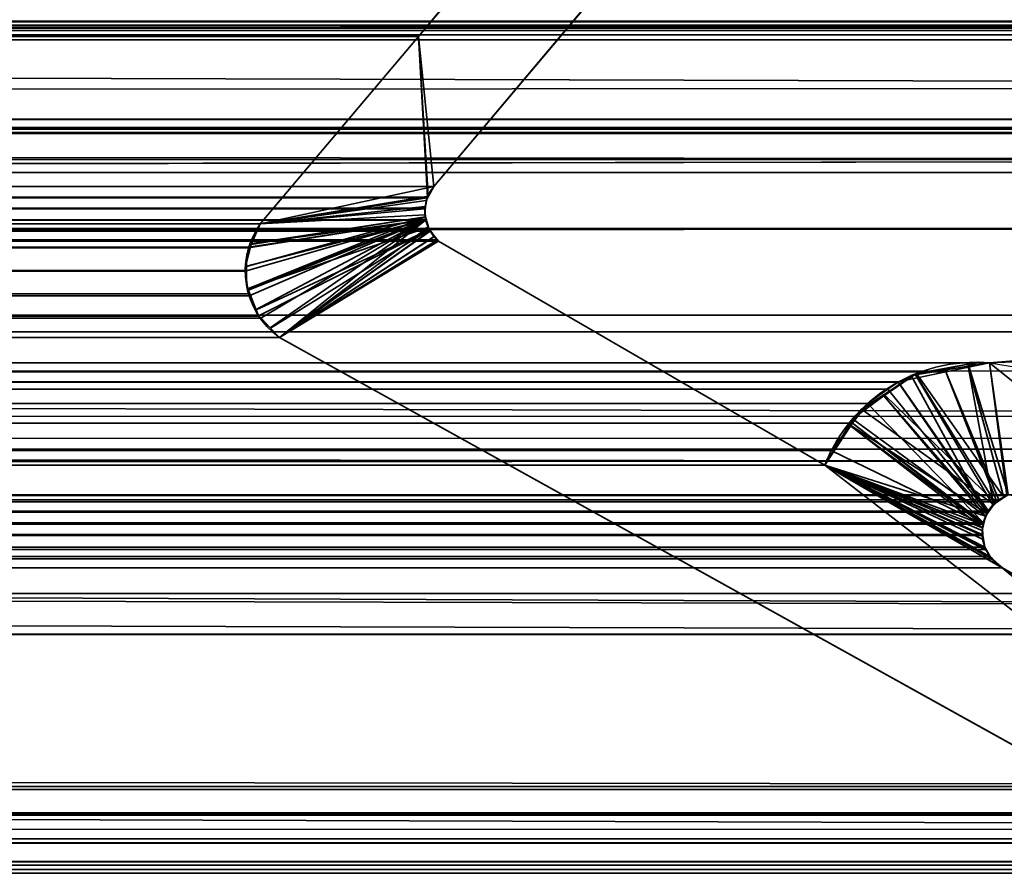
# Model space of a CAD drawing. Header units: millimetres. Extents: x -503 to 6703, y -110 to 193.
# Tile 209 of 256: x 296.3 to 301.69, y -3.5 to 1.14. Entities that reach past the tile are written whole.
import ezdxf

# ---------------------------------------------------------------- set-up
doc = ezdxf.new("R2010")
doc.units = ezdxf.units.MM
doc.layers.add('151', color=7, linetype='Continuous', true_color=0xffffff)

# ---------------------------------------------------------------- blocks, each defined once
blk = doc.blocks.new('UG_SURFACE_001')
at = {"layer": '151', "color": 252, "linetype": 'Continuous', "lineweight": 35}
for points in [[(502.5, -14, 2212.25), (502.5, 174.4, 2212.25), (-502.5, 174.4, 2212.25), (-502.5, -14, 2212.25)], [(-352.5, -14, 2062.2499), (-352.5, 174.4, 2062.2499), (352.5, 174.4, 2062.2499), (352.5, -14, 2062.2499)]]:
    blk.add_3dface(points, dxfattribs=at)
blk = doc.blocks.new('UG_SURFACE_041')
at = {"layer": '151', "color": 35, "linetype": 'Continuous', "lineweight": 35}
for points in [[(-309, 0, 2), (309, 0, 2), (309, -2), (-309, -2)], [(309, 0, 2), (-309, 0, 2), (-257.8268, 0, 1005.7611), (-254, 0, 1005)], [(-249.9326, 0, 1113.1355), (-254, 0, 1114), (-309, 0, 2017), (309, 0, 2017)], [(-244.7612, 0, 1035.8268), (-259.8779, 0, 1095.9098), (309, 0, 2)], [(309, 0, 2), (-259.8779, 0, 1095.9098), (-256.0791, 0, 1094.2185)], [(309, 0, 2), (-256.0791, 0, 1094.2185), (-254, 0, 1094)], [(-254, 0, 1005), (-250.1732, 0, 1005.7611), (309, 0, 2)], [(-254, 0, 1094), (-251.9209, 0, 1094.2185), (309, 0, 2)], [(-251.9209, 0, 1094.2185), (-248.1221, 0, 1095.9098), (309, 0, 2)], [(309, 0, 2), (-250.1732, 0, 1005.7611), (-246.9289, 0, 1007.929)], [(-246.5685, 0, 1110.6913), (-249.9326, 0, 1113.1355), (309, 0, 2017)], [(309, 0, 2), (-248.1221, 0, 1095.9098), (-245.3398, 0, 1099)], [(-246.9289, 0, 1007.929), (-244.7612, 0, 1011.1731), (309, 0, 2)], [(309, 0, 2017), (-244.4894, 0, 1107.0901), (-246.5685, 0, 1110.6913)], [(309, 0, 2017), (-245.3398, 0, 1099), (-244.0548, 0, 1102.9547)], [(-245.3398, 0, 1099), (309, 0, 2017), (309, 0, 2)], [(309, 0, 2), (-244, 0, 1031.9999), (-244.7612, 0, 1035.8268)], [(309, 0, 2), (-244.7612, 0, 1011.1731), (-244, 0, 1015)], [(-244.0548, 0, 1102.9547), (-244.4894, 0, 1107.0901), (309, 0, 2017)], [(-244, 0, 1015), (-244, 0, 1031.9999), (309, 0, 2)], [(309, -9, 2017), (309, 0, 2017), (-309, 0, 2017), (-309, -9, 2017)], [(309, -2), (309, -9), (-309, -9), (-309, -2)]]:
    blk.add_3dface(points, dxfattribs=at)
blk = doc.blocks.new('UG_SURFACE_068')
at = {"layer": '151', "color": 252, "linetype": 'Continuous', "lineweight": 35}
for points in [[(-314.5, -25.92, 2021.75), (314.5, -25.92, 2021.75), (314.5, 14.42, 2021.75), (-314.5, 14.42, 2021.75)], [(-313, -25.92, 2020.2501), (-313, 14.42, 2020.2501), (313, 14.42, 2020.2501), (313, -25.92, 2020.2501)]]:
    blk.add_3dface(points, dxfattribs=at)
blk = doc.blocks.new('UG_SURFACE_097')
at = {"layer": '151', "color": 7, "linetype": 'Continuous', "lineweight": 35}
for points in [[(312.1642, 0.7759, 2019.4142), (-312.175, 2.6459, 2019.4249), (-312.1673, 0.3027, 2019.4173)], [(312.1642, 0.7759, 2019.4142), (312.175, 2.6459, 2019.4249), (-312.175, 2.6459, 2019.4249)], [(-307.9214, 1.7573, 2015.1713), (307.9214, 1.7573, 2015.1713), (307.3483, 1.1027, 2014.5984)], [(-307.3483, 1.1027, 2014.5984), (-307.9214, 1.7573, 2015.1713), (307.3483, 1.1027, 2014.5984)], [(299.0372, 1.7131, 2006.2871), (298.485, 1.0529, 2005.7349), (-298.485, 1.0529, 2005.7349), (-299.0372, 1.7131, 2006.2871)], [(298.485, 1.0529, 2005.7349), (299.0372, 1.7131, 2006.2871), (299.5073, 1.345, 2006.7573), (298.5689, 0.2303, 2005.8188)], [(-299.5073, 1.345, 2006.7573), (-298.5689, 0.2303, 2005.8188), (298.5689, 0.2303, 2005.8188), (299.5073, 1.345, 2006.7573)], [(308.5515, 1.1329, 2015.8014), (310.0084, 0.5991, 2017.2584), (-310.0084, 0.5991, 2017.2584), (-308.5515, 1.1329, 2015.8014)], [(-308.5515, 1.1329, 2015.8014), (-308.5036, 1.1273, 2015.7537), (308.5031, 1.136, 2015.753)], [(308.5031, 1.136, 2015.753), (308.5515, 1.1329, 2015.8014), (-308.5515, 1.1329, 2015.8014)], [(308.5004, 1.1362, 2015.7504), (-308.5036, 1.1273, 2015.7537), (-308.4307, 1.1188, 2015.6808)], [(308.5004, 1.1362, 2015.7504), (308.5031, 1.136, 2015.753), (-308.5036, 1.1273, 2015.7537)], [(-308.4307, 1.1188, 2015.6808), (308.4318, 1.1141, 2015.6817), (308.5004, 1.1362, 2015.7504)], [(308.3799, 1.0973, 2015.6298), (-308.4307, 1.1188, 2015.6808), (-308.417, 1.1172, 2015.667)], [(308.3799, 1.0973, 2015.6298), (308.4318, 1.1141, 2015.6817), (-308.4307, 1.1188, 2015.6808)], [(-308.417, 1.1172, 2015.667), (308.3673, 1.085, 2015.6174), (308.3799, 1.0973, 2015.6298)], [(-308.417, 1.1172, 2015.667), (-308.3681, 1.082, 2015.6181), (308.3673, 1.085, 2015.6174)], [(308.3673, 1.085, 2015.6174), (-308.3681, 1.082, 2015.6181), (-308.3325, 1.0564, 2015.5826)], [(-308.3325, 1.0564, 2015.5826), (308.3143, 1.0331, 2015.5642), (308.3673, 1.085, 2015.6174)], [(307.3483, 1.1027, 2014.5984), (307.2832, 1.0622, 2014.5333), (-307.2832, 1.0622, 2014.5333), (-307.3483, 1.1027, 2014.5984)], [(-308.3325, 1.0564, 2015.5826), (-308.3143, 1.0331, 2015.5642), (308.3143, 1.0331, 2015.5642)], [(-308.3143, 1.0331, 2015.5642), (-307.6033, 0.4375, 2014.8532), (307.6347, 0.3768, 2014.8847)], [(307.6347, 0.3768, 2014.8847), (307.882, 0.5378, 2015.132), (-308.3143, 1.0331, 2015.5642)], [(307.882, 0.5378, 2015.132), (308.3143, 1.0331, 2015.5642), (-308.3143, 1.0331, 2015.5642)], [(305.5748, -0.0012, 2012.8248), (-305.5748, -0.0012, 2012.8248), (-307.2832, 1.0622, 2014.5333), (307.2832, 1.0622, 2014.5333)], [(298.485, 1.0529, 2005.7349), (297.6192, 0.025, 2004.8692), (-297.6192, 0.025, 2004.8692), (-298.485, 1.0529, 2005.7349)], [(298.5348, 0.1722, 2005.7847), (298.5323, 0.1679, 2005.7824), (297.6192, 0.025, 2004.8692), (298.485, 1.0529, 2005.7349)], [(298.485, 1.0529, 2005.7349), (298.5689, 0.2303, 2005.8188), (298.5348, 0.1722, 2005.7847)], [(-312.1673, 0.3027, 2019.4173), (312.1944, 0.3073, 2019.4445), (312.1642, 0.7759, 2019.4142)], [(-310.3616, 0.5215, 2017.6115), (310.0084, 0.5991, 2017.2584), (310.3616, 0.5215, 2017.6115)], [(-310.3616, 0.5215, 2017.6115), (-310.0084, 0.5991, 2017.2584), (310.0084, 0.5991, 2017.2584)], [(311.2493, -1.0249, 2018.4994), (-311.2823, -1.2143, 2018.5323), (-311.1925, 0.5499, 2018.4426)], [(311.1925, 0.5499, 2018.4426), (-311.1925, 0.5499, 2018.4426), (-311.1875, 0.5517, 2018.4374), (311.1875, 0.5517, 2018.4374)], [(-311.1925, 0.5499, 2018.4426), (311.1925, 0.5499, 2018.4426), (311.2493, -1.0249, 2018.4994)], [(311.1875, 0.5517, 2018.4374), (-311.1875, 0.5517, 2018.4374), (-311.1807, 0.5541, 2018.4307)], [(311.1807, 0.5541, 2018.4307), (311.1875, 0.5517, 2018.4374), (-311.1807, 0.5541, 2018.4307)], [(311.1767, 0.5539, 2018.4267), (-311.1767, 0.5539, 2018.4267), (-311.1524, 0.5522, 2018.4023), (311.1524, 0.5522, 2018.4023)], [(311.1524, 0.5522, 2018.4023), (-311.1524, 0.5522, 2018.4023), (-311.0951, 0.5484, 2018.3451), (311.0951, 0.5484, 2018.3451)], [(311.0318, 0.5441, 2018.2817), (-311.0951, 0.5484, 2018.3451), (-311.0318, 0.5441, 2018.2817)], [(311.0318, 0.5441, 2018.2817), (311.0951, 0.5484, 2018.3451), (-311.0951, 0.5484, 2018.3451)], [(-311.0318, 0.5441, 2018.2817), (-310.4793, 0.5255, 2017.7293), (310.4793, 0.5255, 2017.7293), (311.0318, 0.5441, 2018.2817)], [(310.3616, 0.5215, 2017.6115), (-310.4793, 0.5255, 2017.7293), (-310.3616, 0.5215, 2017.6115)], [(310.3616, 0.5215, 2017.6115), (310.4793, 0.5255, 2017.7293), (-310.4793, 0.5255, 2017.7293)], [(307.6347, 0.3768, 2014.8847), (-307.6033, 0.4375, 2014.8532), (-306.1868, -0.749, 2013.4368)], [(307.6347, 0.3768, 2014.8847), (-306.1868, -0.749, 2013.4368), (-305.8874, -0.8177, 2013.1373)], [(-305.8874, -0.8177, 2013.1373), (305.8585, -0.7801, 2013.1085), (307.6347, 0.3768, 2014.8847)], [(312.3484, -2.085, 2019.5985), (312.1944, 0.3073, 2019.4445), (-312.1673, 0.3027, 2019.4173)], [(312.3484, -2.085, 2019.5985), (-312.1673, 0.3027, 2019.4173), (-312.1649, -0.4257, 2019.4149)], [(298.5689, 0.2303, 2005.8188), (-298.5689, 0.2303, 2005.8188), (-298.5348, 0.1722, 2005.7847), (298.5348, 0.1722, 2005.7847)], [(298.5323, 0.1679, 2005.7824), (-298.5348, 0.1722, 2005.7847), (-298.5323, 0.1679, 2005.7824)], [(298.5323, 0.1679, 2005.7824), (298.5348, 0.1722, 2005.7847), (-298.5348, 0.1722, 2005.7847)], [(-298.5323, 0.1679, 2005.7824), (298.5201, 0.1112, 2005.77), (298.5323, 0.1679, 2005.7824)], [(-298.5323, 0.1679, 2005.7824), (-298.5201, 0.1112, 2005.77), (298.5201, 0.1112, 2005.77)], [(298.5323, 0.1679, 2005.7824), (298.5201, 0.1112, 2005.77), (298.5193, 0.1078, 2005.7693), (297.6192, 0.025, 2004.8692)], [(298.5243, 0.0464, 2005.7743), (-298.5193, 0.1078, 2005.7693), (-298.524, 0.0471, 2005.774)], [(298.524, 0.0471, 2005.774), (-298.5201, 0.1112, 2005.77), (-298.5193, 0.1078, 2005.7693)], [(298.524, 0.0471, 2005.774), (298.5193, 0.1078, 2005.7693), (-298.5201, 0.1112, 2005.77)], [(298.5193, 0.1078, 2005.7693), (298.5201, 0.1112, 2005.77), (-298.5201, 0.1112, 2005.77)], [(-298.5193, 0.1078, 2005.7693), (298.5243, 0.0464, 2005.7743), (298.524, 0.0471, 2005.774)], [(297.5568, -0.1026, 2004.8068), (297.6192, 0.025, 2004.8692), (298.5193, 0.1078, 2005.7693), (298.524, 0.0471, 2005.774)], [(298.5469, -0.012, 2005.7969), (-298.5243, 0.0464, 2005.7743), (-298.5469, -0.012, 2005.7969)], [(-298.524, 0.0471, 2005.774), (-298.5243, 0.0464, 2005.7743), (298.5243, 0.0464, 2005.7743)], [(298.5469, -0.012, 2005.7969), (298.5243, 0.0464, 2005.7743), (-298.5243, 0.0464, 2005.7743)], [(-297.5621, -0.0846, 2004.812), (-297.6192, 0.025, 2004.8692), (297.6192, 0.025, 2004.8692)], [(-297.5621, -0.0846, 2004.812), (297.6192, 0.025, 2004.8692), (297.5568, -0.1026, 2004.8068)], [(298.524, 0.0471, 2005.774), (297.5371, -0.234, 2004.787), (297.5366, -0.2303, 2004.7865), (297.5551, -0.106, 2004.8051)], [(298.524, 0.0471, 2005.774), (297.559, -0.3684, 2004.8089), (297.5543, -0.3584, 2004.8044), (297.5371, -0.234, 2004.787)], [(297.5551, -0.106, 2004.8051), (297.5568, -0.1026, 2004.8068), (298.524, 0.0471, 2005.774)], [(297.6219, -0.4919, 2004.8718), (297.6108, -0.4805, 2004.8609), (297.559, -0.3684, 2004.8089), (298.524, 0.0471, 2005.774)], [(297.7236, -0.597, 2004.9736), (297.6219, -0.4919, 2004.8718), (298.524, 0.0471, 2005.774), (298.5243, 0.0464, 2005.7743)], [(298.5243, 0.0464, 2005.7743), (298.5469, -0.012, 2005.7969), (297.7236, -0.597, 2004.9736)], [(-304.8152, -0.474, 2012.0652), (-305.5748, -0.0012, 2012.8248), (305.5748, -0.0012, 2012.8248)], [(-304.8152, -0.474, 2012.0652), (305.5748, -0.0012, 2012.8248), (304.8152, -0.474, 2012.0652)], [(298.5492, -0.0148, 2005.7993), (-298.5492, -0.0148, 2005.7993), (-298.5889, -0.0623, 2005.8389), (298.5889, -0.0623, 2005.8389)], [(-298.5469, -0.012, 2005.7969), (-298.5492, -0.0148, 2005.7993), (298.5492, -0.0148, 2005.7993)], [(-298.5469, -0.012, 2005.7969), (298.5492, -0.0148, 2005.7993), (298.5469, -0.012, 2005.7969)], [(297.7236, -0.597, 2004.9736), (298.5469, -0.012, 2005.7969), (298.5492, -0.0148, 2005.7993)], [(298.5492, -0.0148, 2005.7993), (298.5889, -0.0623, 2005.8389), (297.7236, -0.597, 2004.9736)], [(-298.5944, -0.0688, 2005.8444), (-300.7098, -1.2961, 2007.9598), (300.7098, -1.2961, 2007.9598), (298.5944, -0.0688, 2005.8444)], [(298.5889, -0.0623, 2005.8389), (-298.5889, -0.0623, 2005.8389), (-298.5944, -0.0688, 2005.8444), (298.5944, -0.0688, 2005.8444)], [(297.5568, -0.1026, 2004.8068), (-297.5585, -0.103, 2004.8084), (-297.5621, -0.0846, 2004.812)], [(-297.5371, -0.2125, 2004.787), (-297.5585, -0.103, 2004.8084), (297.5568, -0.1026, 2004.8068)], [(297.5551, -0.106, 2004.8051), (-297.5391, -0.2336, 2004.7891), (-297.5371, -0.2125, 2004.787)], [(297.5551, -0.106, 2004.8051), (297.5366, -0.2303, 2004.7865), (-297.5391, -0.2336, 2004.7891)], [(-297.5371, -0.2125, 2004.787), (297.5568, -0.1026, 2004.8068), (297.5551, -0.106, 2004.8051)], [(298.5889, -0.0623, 2005.8389), (298.5944, -0.0688, 2005.8444), (297.7236, -0.597, 2004.9736)], [(298.5944, -0.0688, 2005.8444), (300.7098, -1.2961, 2007.9598), (305.1005, -4.6975, 2012.3506), (297.7236, -0.597, 2004.9736)], [(-297.5491, -0.3388, 2004.7991), (-297.5391, -0.2336, 2004.7891), (297.5371, -0.234, 2004.787)], [(-297.5491, -0.3388, 2004.7991), (297.5371, -0.234, 2004.787), (297.5543, -0.3584, 2004.8044)], [(297.5366, -0.2303, 2004.7865), (297.5371, -0.234, 2004.787), (-297.5391, -0.2336, 2004.7891)], [(-297.6033, -0.4686, 2004.8532), (-297.5609, -0.3669, 2004.8108), (297.559, -0.3684, 2004.8089)], [(-297.6033, -0.4686, 2004.8532), (297.559, -0.3684, 2004.8089), (297.6108, -0.4805, 2004.8609)], [(297.5543, -0.3584, 2004.8044), (-297.5609, -0.3669, 2004.8108), (-297.5491, -0.3388, 2004.7991)], [(297.5543, -0.3584, 2004.8044), (297.559, -0.3684, 2004.8089), (-297.5609, -0.3669, 2004.8108)], [(-312.1649, -0.4257, 2019.4149), (-312.375, -2.1926, 2019.6249), (312.4011, -2.2235, 2019.6512)], [(-312.1649, -0.4257, 2019.4149), (312.4011, -2.2235, 2019.6512), (312.3484, -2.085, 2019.5985)], [(304.8152, -0.474, 2012.0652), (303.6855, -0.5663, 2010.9355), (-303.6855, -0.5663, 2010.9355), (-304.8152, -0.474, 2012.0652)], [(297.6108, -0.4805, 2004.8609), (-297.6231, -0.4898, 2004.873), (-297.6033, -0.4686, 2004.8532)], [(297.6108, -0.4805, 2004.8609), (297.6219, -0.4919, 2004.8718), (-297.6231, -0.4898, 2004.873)], [(-297.7236, -0.597, 2004.9736), (-297.6231, -0.4898, 2004.873), (297.6219, -0.4919, 2004.8718)], [(297.6219, -0.4919, 2004.8718), (297.7236, -0.597, 2004.9736), (-297.7236, -0.597, 2004.9736)], [(301.6124, -0.7357, 2008.8625), (-301.6124, -0.7357, 2008.8625), (-303.6855, -0.5663, 2010.9355), (303.6855, -0.5663, 2010.9355)], [(303.8714, -1.2738, 2011.1215), (301.7144, -1.4582, 2008.9643), (301.6124, -0.7357, 2008.8625), (303.6855, -0.5663, 2010.9355)], [(297.7236, -0.597, 2004.9736), (305.1005, -4.6975, 2012.3506), (-305.1005, -4.6975, 2012.3506), (-297.7236, -0.597, 2004.9736)], [(-301.3717, -0.7752, 2008.6217), (-301.6124, -0.7357, 2008.8625), (301.6124, -0.7357, 2008.8625)], [(301.6124, -0.7357, 2008.8625), (301.3734, -0.7859, 2008.6234), (-301.3717, -0.7752, 2008.6217)], [(301.7071, -1.4622, 2008.9571), (301.6625, -1.4864, 2008.9126), (301.3734, -0.7859, 2008.6234), (301.6124, -0.7357, 2008.8625)], [(301.6124, -0.7357, 2008.8625), (301.7144, -1.4582, 2008.9643), (301.7071, -1.4622, 2008.9571)], [(305.2863, -1.1528, 2012.5363), (305.8585, -0.7801, 2013.1085), (-305.8874, -0.8177, 2013.1373)], [(-301.1837, -0.8061, 2008.4336), (-301.3717, -0.7752, 2008.6217), (301.3734, -0.7859, 2008.6234)], [(-301.1837, -0.8061, 2008.4336), (301.3734, -0.7859, 2008.6234), (301.1126, -0.8407, 2008.3625)], [(301.1126, -0.8407, 2008.3625), (-301.1174, -0.8549, 2008.3673), (-301.1837, -0.8061, 2008.4336)], [(301.1126, -0.8407, 2008.3625), (301.3734, -0.7859, 2008.6234), (301.6525, -1.4975, 2008.9025), (301.6059, -1.549, 2008.8561)], [(301.3734, -0.7859, 2008.6234), (301.6625, -1.4864, 2008.9126), (301.6525, -1.4975, 2008.9025)], [(-305.8874, -0.8177, 2013.1373), (-303.8561, -1.2835, 2011.106), (303.8714, -1.2738, 2011.1215)], [(303.8714, -1.2738, 2011.1215), (305.2863, -1.1528, 2012.5363), (-305.8874, -0.8177, 2013.1373)], [(301.1126, -0.8407, 2008.3625), (301.1123, -0.841, 2008.3623), (-301.1174, -0.8549, 2008.3673)], [(-301.1174, -0.8549, 2008.3673), (301.1123, -0.841, 2008.3623), (301.0556, -0.8808, 2008.3055)], [(301.0556, -0.8808, 2008.3055), (-301.0614, -0.8961, 2008.3113), (-301.1174, -0.8549, 2008.3673)], [(301.6019, -1.5535, 2008.852), (301.0556, -0.8808, 2008.3055), (301.1123, -0.841, 2008.3623)], [(301.6059, -1.549, 2008.8561), (301.6019, -1.5535, 2008.852), (301.1123, -0.841, 2008.3623), (301.1126, -0.8407, 2008.3625)], [(-300.8627, -1.0424, 2008.1127), (-301.0614, -0.8961, 2008.3113), (301.0556, -0.8808, 2008.3055)], [(-300.8627, -1.0424, 2008.1127), (301.0556, -0.8808, 2008.3055), (300.9447, -0.9589, 2008.1947)], [(300.9447, -0.9589, 2008.1947), (301.0556, -0.8808, 2008.3055), (301.6019, -1.5535, 2008.852), (301.5792, -1.6116, 2008.8291)], [(300.9447, -0.9589, 2008.1947), (-300.8545, -1.056, 2008.1046), (-300.8627, -1.0424, 2008.1127)], [(300.9447, -0.9589, 2008.1947), (300.8613, -1.067, 2008.1112), (-300.8545, -1.056, 2008.1046)], [(301.5792, -1.6116, 2008.8291), (300.8613, -1.067, 2008.1112), (300.9447, -0.9589, 2008.1947)], [(311.2493, -1.0249, 2018.4994), (311.2903, -1.2084, 2018.5404), (-311.2823, -1.2143, 2018.5323)], [(-300.8545, -1.056, 2008.1046), (300.8613, -1.067, 2008.1112), (300.7455, -1.217, 2007.9954)], [(300.7455, -1.217, 2007.9954), (-300.7098, -1.2961, 2007.9598), (-300.8545, -1.056, 2008.1046)], [(301.5763, -1.6191, 2008.8263), (300.7455, -1.217, 2007.9954), (300.8613, -1.067, 2008.1112)], [(301.5792, -1.6116, 2008.8291), (301.5763, -1.6191, 2008.8263), (300.8613, -1.067, 2008.1112)], [(-311.2858, -1.283, 2018.5359), (311.2903, -1.2084, 2018.5404), (311.755, -3.2885, 2019.0051)], [(-311.2858, -1.283, 2018.5359), (-311.2823, -1.2143, 2018.5323), (311.2903, -1.2084, 2018.5404)], [(300.7455, -1.217, 2007.9954), (300.7098, -1.2961, 2007.9598), (-300.7098, -1.2961, 2007.9598)], [(300.7098, -1.2961, 2007.9598), (300.7455, -1.217, 2007.9954), (301.5763, -1.6191, 2008.8263), (301.5722, -1.6769, 2008.8222)], [(311.755, -3.2885, 2019.0051), (-311.8236, -3.4661, 2019.0735), (-311.2858, -1.283, 2018.5359)], [(303.8714, -1.2738, 2011.1215), (-303.8561, -1.2835, 2011.106), (-302.6424, -1.5618, 2009.8925)], [(303.8714, -1.2738, 2011.1215), (-302.6424, -1.5618, 2009.8925), (-301.7144, -1.4582, 2008.9643)], [(-301.7144, -1.4582, 2008.9643), (301.7144, -1.4582, 2008.9643), (303.8714, -1.2738, 2011.1215)], [(305.1005, -4.6975, 2012.3506), (300.7098, -1.2961, 2007.9598), (301.6825, -1.8586, 2008.9326)], [(300.7098, -1.2961, 2007.9598), (301.6139, -1.7971, 2008.8639), (301.6287, -1.8104, 2008.8787)], [(301.6287, -1.8104, 2008.8787), (301.6825, -1.8586, 2008.9326), (300.7098, -1.2961, 2007.9598)], [(300.7098, -1.2961, 2007.9598), (301.5859, -1.7456, 2008.8358), (301.5925, -1.7578, 2008.8425)], [(301.5925, -1.7578, 2008.8425), (301.6139, -1.7971, 2008.8639), (300.7098, -1.2961, 2007.9598)], [(300.7098, -1.2961, 2007.9598), (301.5718, -1.6826, 2008.8217), (301.5859, -1.7456, 2008.8358)], [(301.5722, -1.6769, 2008.8222), (301.5718, -1.6826, 2008.8217), (300.7098, -1.2961, 2007.9598)], [(-301.7144, -1.4582, 2008.9643), (-301.7074, -1.4629, 2008.9574), (301.7071, -1.4622, 2008.9571)], [(301.7071, -1.4622, 2008.9571), (301.7144, -1.4582, 2008.9643), (-301.7144, -1.4582, 2008.9643)], [(301.6625, -1.4864, 2008.9126), (301.7071, -1.4622, 2008.9571), (-301.7074, -1.4629, 2008.9574)], [(301.6625, -1.4864, 2008.9126), (-301.7074, -1.4629, 2008.9574), (-301.6528, -1.4997, 2008.9028)], [(-301.6528, -1.4997, 2008.9028), (301.6525, -1.4975, 2008.9025), (301.6625, -1.4864, 2008.9126)], [(301.6525, -1.4975, 2008.9025), (-301.6528, -1.4997, 2008.9028), (-301.631, -1.5143, 2008.8811)], [(-301.631, -1.5143, 2008.8811), (301.6059, -1.549, 2008.8561), (301.6525, -1.4975, 2008.9025)], [(-301.631, -1.5143, 2008.8811), (-301.6072, -1.5504, 2008.8573), (301.6059, -1.549, 2008.8561)], [(301.6019, -1.5535, 2008.852), (301.6059, -1.549, 2008.8561), (-301.6072, -1.5504, 2008.8573)], [(301.6019, -1.5535, 2008.852), (-301.6072, -1.5504, 2008.8573), (-301.5907, -1.5754, 2008.8406)], [(-301.5907, -1.5754, 2008.8406), (301.5792, -1.6116, 2008.8291), (301.6019, -1.5535, 2008.852)], [(-301.5907, -1.5754, 2008.8406), (-301.5804, -1.612, 2008.8303), (301.5792, -1.6116, 2008.8291)], [(301.5763, -1.6191, 2008.8263), (301.5792, -1.6116, 2008.8291), (-301.5804, -1.612, 2008.8303)], [(301.5763, -1.6191, 2008.8263), (-301.5804, -1.612, 2008.8303), (-301.5729, -1.639, 2008.8229)], [(-301.5729, -1.639, 2008.8229), (-301.5736, -1.6767, 2008.8236), (301.5722, -1.6769, 2008.8222)], [(-301.5729, -1.639, 2008.8229), (301.5722, -1.6769, 2008.8222), (301.5763, -1.6191, 2008.8263)], [(-301.5742, -1.7028, 2008.8241), (-301.5859, -1.7456, 2008.8358), (301.5859, -1.7456, 2008.8358)], [(301.5718, -1.6826, 2008.8217), (-301.5736, -1.6767, 2008.8236), (-301.5742, -1.7028, 2008.8241)], [(-301.5742, -1.7028, 2008.8241), (301.5859, -1.7456, 2008.8358), (301.5718, -1.6826, 2008.8217)], [(301.5718, -1.6826, 2008.8217), (301.5722, -1.6769, 2008.8222), (-301.5736, -1.6767, 2008.8236)], [(301.6139, -1.7971, 2008.8639), (-301.5928, -1.7573, 2008.8427), (-301.624, -1.8099, 2008.8739)], [(-301.5859, -1.7456, 2008.8358), (-301.5928, -1.7573, 2008.8427), (301.5925, -1.7578, 2008.8425)], [(301.6139, -1.7971, 2008.8639), (301.5925, -1.7578, 2008.8425), (-301.5928, -1.7573, 2008.8427)], [(301.5925, -1.7578, 2008.8425), (301.5859, -1.7456, 2008.8358), (-301.5859, -1.7456, 2008.8358)], [(-301.6276, -1.8129, 2008.8775), (-301.6818, -1.8582, 2008.9319), (301.6825, -1.8586, 2008.9326)], [(-301.624, -1.8099, 2008.8739), (-301.6276, -1.8129, 2008.8775), (301.6287, -1.8104, 2008.8787)], [(301.6825, -1.8586, 2008.9326), (301.6287, -1.8104, 2008.8787), (-301.6276, -1.8129, 2008.8775)], [(-301.624, -1.8099, 2008.8739), (301.6287, -1.8104, 2008.8787), (301.6139, -1.7971, 2008.8639)], [(305.4683, -4.0486, 2012.7182), (301.6825, -1.8586, 2008.9326), (-301.6825, -1.8586, 2008.9326), (-305.4683, -4.0486, 2012.7182)], [(-301.6818, -1.8582, 2008.9319), (-301.6825, -1.8586, 2008.9326), (301.6825, -1.8586, 2008.9326)], [(305.1005, -4.6975, 2012.3506), (301.6825, -1.8586, 2008.9326), (305.4683, -4.0486, 2012.7182)], [(-312.375, -2.1926, 2019.6249), (-312.3904, -2.2315, 2019.6404), (312.4011, -2.2235, 2019.6512)], [(-312.3904, -2.2315, 2019.6404), (-312.7183, -3.0566, 2019.9683), (312.7183, -3.0566, 2019.9683)], [(312.7183, -3.0566, 2019.9683), (312.4011, -2.2235, 2019.6512), (-312.3904, -2.2315, 2019.6404)], [(312.7183, -3.0566, 2019.9683), (-312.7183, -3.0566, 2019.9683), (-312.7246, -3.0742, 2019.9747), (312.7246, -3.0742, 2019.9747)], [(312.7699, -3.2006, 2020.0198), (312.7246, -3.0742, 2019.9747), (-312.7246, -3.0742, 2019.9747), (-312.7699, -3.2006, 2020.0198)], [(312.7703, -3.2114, 2020.0202), (-312.7703, -3.2114, 2020.0202), (-312.7762, -3.3434, 2020.0262)], [(312.7762, -3.3434, 2020.0262), (312.7703, -3.2114, 2020.0202), (-312.7762, -3.3434, 2020.0262)], [(-312.7703, -3.2114, 2020.0202), (312.7703, -3.2114, 2020.0202), (312.7699, -3.2006, 2020.0198)], [(-312.7699, -3.2006, 2020.0198), (-312.7703, -3.2114, 2020.0202), (312.7699, -3.2006, 2020.0198)], [(311.755, -3.2885, 2019.0051), (311.8178, -3.4688, 2019.0678), (-311.8236, -3.4661, 2019.0735)], [(-312.7762, -3.3434, 2020.0262), (-312.7704, -3.3663, 2020.0205), (312.7704, -3.3663, 2020.0205), (312.7762, -3.3434, 2020.0262)], [(312.7704, -3.3663, 2020.0205), (-312.7704, -3.3663, 2020.0205), (-312.7395, -3.4879, 2019.9895)], [(312.7395, -3.4879, 2019.9895), (312.7704, -3.3663, 2020.0205), (-312.7395, -3.4879, 2019.9895)], [(-312.7395, -3.4879, 2019.9895), (-312.7251, -3.5111, 2019.9752), (312.7251, -3.5111, 2019.9752), (312.7395, -3.4879, 2019.9895)], [(-311.8398, -3.5319, 2019.0897), (-311.8236, -3.4661, 2019.0735), (311.8178, -3.4688, 2019.0678)], [(311.8178, -3.4688, 2019.0678), (311.8398, -3.5319, 2019.0897), (-311.8398, -3.5319, 2019.0897)]]:
    blk.add_3dface(points, dxfattribs=at)
blk = doc.blocks.new('UG_SURFACE_098')
at = {"layer": '151', "color": 7, "linetype": 'Continuous', "lineweight": 35}
for points in [[(299.0372, 1.7131, -7.75), (298.485, 1.0529, -7.75), (298.485, 1.0529, 2005.7349), (299.0372, 1.7131, 2006.2871)], [(298.485, 1.0529, -7.75), (299.0372, 1.7131, -7.75), (299.5073, 1.345, -7.75), (298.5689, 0.2303, -7.75)], [(298.5689, 0.2303, 2005.8188), (299.5073, 1.345, 2006.7573), (299.0372, 1.7131, 2006.2871), (298.485, 1.0529, 2005.7349)], [(299.5073, 1.345, 2006.7573), (298.5689, 0.2303, 2005.8188), (298.5689, 0.2303, -7.75), (299.5073, 1.345, -7.75)], [(298.485, 1.0529, -7.75), (297.6192, 0.025, -7.75), (297.6192, 0.025, 2004.8692), (298.485, 1.0529, 2005.7349)], [(298.5689, 0.2303, -7.75), (297.6192, 0.025, -7.75), (298.485, 1.0529, -7.75)], [(298.485, 1.0529, 2005.7349), (297.6192, 0.025, 2004.8692), (298.5323, 0.1679, 2005.7824), (298.5385, 0.1785, 2005.7886)], [(298.5385, 0.1785, 2005.7886), (298.5689, 0.2303, 2005.8188), (298.485, 1.0529, 2005.7349)], [(297.6192, 0.025, -7.75), (298.5689, 0.2303, -7.75), (298.5407, 0.178, -7.75)], [(298.5689, 0.2303, -7.75), (298.5689, 0.2303, 2005.8188), (298.5385, 0.1785, 2005.7886)], [(298.5385, 0.1785, 2005.7886), (298.5407, 0.178, -7.75), (298.5689, 0.2303, -7.75)], [(298.5407, 0.178, -7.75), (298.5274, 0.1534, -7.75), (297.6192, 0.025, -7.75)], [(298.5222, 0.1211, 2005.7721), (298.5323, 0.1679, 2005.7824), (297.6192, 0.025, 2004.8692)], [(298.5323, 0.1679, 2005.7824), (298.5222, 0.1211, 2005.7721), (298.5242, 0.1214, -7.75)], [(298.5323, 0.1679, 2005.7824), (298.5242, 0.1214, -7.75), (298.5274, 0.1534, -7.75)], [(298.5323, 0.1679, 2005.7824), (298.5274, 0.1534, -7.75), (298.5407, 0.178, -7.75)], [(298.5407, 0.178, -7.75), (298.5385, 0.1785, 2005.7886), (298.5323, 0.1679, 2005.7824)], [(298.5228, 0.0633, 2005.7728), (298.5193, 0.1078, 2005.7693), (297.6192, 0.025, 2004.8692), (297.5621, -0.0846, 2004.812)], [(297.6192, 0.025, -7.75), (298.5274, 0.1534, -7.75), (298.5242, 0.1214, -7.75)], [(298.5242, 0.1214, -7.75), (298.5196, 0.0754, -7.75), (297.6192, 0.025, -7.75)], [(297.6192, 0.025, 2004.8692), (298.5193, 0.1078, 2005.7693), (298.5222, 0.1211, 2005.7721)], [(298.5196, 0.0754, -7.75), (298.5222, 0.1211, 2005.7721), (298.5193, 0.1078, 2005.7693)], [(298.5193, 0.1078, 2005.7693), (298.5232, 0.0637, -7.75), (298.5196, 0.0754, -7.75)], [(298.5193, 0.1078, 2005.7693), (298.5228, 0.0633, 2005.7728), (298.5232, 0.0637, -7.75)], [(298.5196, 0.0754, -7.75), (298.5242, 0.1214, -7.75), (298.5222, 0.1211, 2005.7721)], [(298.5232, 0.0637, -7.75), (297.5513, -0.3296, -7.75), (297.5428, -0.3076, -7.75), (297.5444, -0.2081, -7.75)], [(298.5232, 0.0637, -7.75), (297.5444, -0.2081, -7.75), (297.5455, -0.1443, -7.75), (297.57, -0.0882, -7.75)], [(297.5513, -0.3296, -7.75), (298.5232, 0.0637, -7.75), (298.5401, 0.0069, -7.75)], [(297.5621, -0.0846, 2004.812), (297.5621, -0.0847, 2004.812), (298.524, 0.0471, 2005.774), (298.5228, 0.0633, 2005.7728)], [(297.57, -0.0882, -7.75), (297.6192, 0.025, -7.75), (298.5196, 0.0754, -7.75), (298.5232, 0.0637, -7.75)], [(298.5401, 0.0069, -7.75), (298.5232, 0.0637, -7.75), (298.5228, 0.0633, 2005.7728)], [(298.5228, 0.0633, 2005.7728), (298.524, 0.0471, 2005.774), (298.5401, 0.0069, -7.75)], [(298.524, 0.0471, 2005.774), (297.5379, -0.2083, 2004.7879), (297.5371, -0.2125, 2004.787), (297.5484, -0.3309, 2004.7984)], [(298.524, 0.0471, 2005.774), (297.5621, -0.0847, 2004.812), (297.5379, -0.2083, 2004.7879)], [(297.5484, -0.3309, 2004.7984), (297.5491, -0.3388, 2004.7991), (298.524, 0.0471, 2005.774)], [(298.524, 0.0471, 2005.774), (297.5491, -0.3388, 2004.7991), (297.5938, -0.4458, 2004.8437)], [(298.5401, 0.0069, -7.75), (298.5445, -0.0077, -7.75), (297.5966, -0.4458, -7.75), (297.5513, -0.3296, -7.75)], [(297.6192, 0.025, -7.75), (297.57, -0.0882, -7.75), (297.5621, -0.0847, 2004.812)], [(297.5621, -0.0847, 2004.812), (297.5621, -0.0846, 2004.812), (297.6192, 0.025, -7.75)], [(297.5621, -0.0846, 2004.812), (297.6192, 0.025, 2004.8692), (297.6192, 0.025, -7.75)], [(297.5938, -0.4458, 2004.8437), (297.6033, -0.4686, 2004.8532), (297.6739, -0.544, 2004.9238), (298.524, 0.0471, 2005.774)], [(297.6739, -0.544, 2004.9238), (297.7236, -0.597, 2004.9736), (298.5393, 0.0075, 2005.7893), (298.524, 0.0471, 2005.774)], [(297.7236, -0.597, 2004.9736), (298.5469, -0.012, 2005.7969), (298.5393, 0.0075, 2005.7893)], [(298.524, 0.0471, 2005.774), (298.5393, 0.0075, 2005.7893), (298.5401, 0.0069, -7.75)], [(298.5735, -0.0432, -7.75), (298.5445, -0.0077, -7.75), (298.5393, 0.0075, 2005.7893)], [(298.5393, 0.0075, 2005.7893), (298.5469, -0.012, 2005.7969), (298.5735, -0.0432, -7.75)], [(298.5445, -0.0077, -7.75), (298.5401, 0.0069, -7.75), (298.5393, 0.0075, 2005.7893)], [(298.5445, -0.0077, -7.75), (297.609, -0.4777, -7.75), (297.5966, -0.4458, -7.75)], [(297.6752, -0.5466, -7.75), (297.609, -0.4777, -7.75), (298.5445, -0.0077, -7.75)], [(297.7236, -0.597, -7.75), (297.6752, -0.5466, -7.75), (298.5445, -0.0077, -7.75), (298.5735, -0.0432, -7.75)], [(298.5724, -0.0425, 2005.8224), (298.5469, -0.012, 2005.7969), (297.7236, -0.597, 2004.9736)], [(297.7236, -0.597, 2004.9736), (298.5944, -0.0688, 2005.8444), (298.5724, -0.0425, 2005.8224)], [(298.5735, -0.0432, -7.75), (298.5944, -0.0688, -7.75), (297.7236, -0.597, -7.75)], [(298.5469, -0.012, 2005.7969), (298.5724, -0.0425, 2005.8224), (298.5735, -0.0432, -7.75)], [(298.5944, -0.0688, -7.75), (298.5735, -0.0432, -7.75), (298.5724, -0.0425, 2005.8224)], [(298.5724, -0.0425, 2005.8224), (298.5944, -0.0688, 2005.8444), (298.5944, -0.0688, -7.75)], [(297.5379, -0.2083, 2004.7879), (297.5621, -0.0847, 2004.812), (297.57, -0.0882, -7.75)], [(297.57, -0.0882, -7.75), (297.5455, -0.1443, -7.75), (297.5379, -0.2083, 2004.7879)], [(298.5944, -0.0688, -7.75), (300.7098, -1.2961, -7.75), (305.1005, -4.6975, -7.75), (297.7236, -0.597, -7.75)], [(297.7236, -0.597, 2004.9736), (305.1005, -4.6975, 2012.3506), (300.7098, -1.2961, 2007.9598), (298.5944, -0.0688, 2005.8444)], [(298.5944, -0.0688, 2005.8444), (300.7098, -1.2961, 2007.9598), (300.7098, -1.2961, -7.75), (298.5944, -0.0688, -7.75)], [(297.5455, -0.1443, -7.75), (297.5444, -0.2081, -7.75), (297.5379, -0.2083, 2004.7879)], [(297.5371, -0.2125, 2004.787), (297.5444, -0.2081, -7.75), (297.5428, -0.3076, -7.75)], [(297.5371, -0.2125, 2004.787), (297.5379, -0.2083, 2004.7879), (297.5444, -0.2081, -7.75)], [(297.5428, -0.3076, -7.75), (297.5484, -0.3309, 2004.7984), (297.5371, -0.2125, 2004.787)], [(297.5428, -0.3076, -7.75), (297.5513, -0.3296, -7.75), (297.5484, -0.3309, 2004.7984)], [(297.5491, -0.3388, 2004.7991), (297.5484, -0.3309, 2004.7984), (297.5513, -0.3296, -7.75)], [(297.5491, -0.3388, 2004.7991), (297.5513, -0.3296, -7.75), (297.5966, -0.4458, -7.75)], [(297.5966, -0.4458, -7.75), (297.5938, -0.4458, 2004.8437), (297.5491, -0.3388, 2004.7991)], [(297.6033, -0.4686, 2004.8532), (297.5938, -0.4458, 2004.8437), (297.5966, -0.4458, -7.75)], [(297.6033, -0.4686, 2004.8532), (297.5966, -0.4458, -7.75), (297.609, -0.4777, -7.75)], [(297.6752, -0.5466, -7.75), (297.6739, -0.544, 2004.9238), (297.6033, -0.4686, 2004.8532)], [(297.6033, -0.4686, 2004.8532), (297.609, -0.4777, -7.75), (297.6752, -0.5466, -7.75)], [(297.7236, -0.597, -7.75), (297.7236, -0.597, 2004.9736), (297.6739, -0.544, 2004.9238)], [(297.6739, -0.544, 2004.9238), (297.6752, -0.5466, -7.75), (297.7236, -0.597, -7.75)], [(302.6424, -1.5618, 2009.8925), (304.0126, -1.2476, 2011.2627), (303.9138, -0.5476, 2011.1637), (301.6124, -0.7357, 2008.8625)], [(301.6124, -0.7357, 2008.8625), (303.9138, -0.5476, 2011.1637), (303.9173, -0.6369, -7.75)], [(297.7236, -0.597, -7.75), (305.1005, -4.6975, -7.75), (305.1005, -4.6975, 2012.3506), (297.7236, -0.597, 2004.9736)], [(304.0366, -1.3915, -7.75), (301.7144, -1.4582, -7.75), (301.6124, -0.7357, -7.75), (303.9173, -0.6369, -7.75)], [(303.9173, -0.6369, -7.75), (301.6124, -0.7357, -7.75), (301.6124, -0.7357, 2008.8625)], [(301.4962, -0.7431, -7.75), (301.2121, -0.7943, -7.75), (301.2064, -0.8023, 2008.4565)], [(301.2064, -0.8023, 2008.4565), (301.4962, -0.7548, 2008.7461), (301.4962, -0.7431, -7.75)], [(301.4962, -0.7548, 2008.7461), (301.2064, -0.8023, 2008.4565), (301.631, -1.5143, 2008.8811), (301.6348, -1.5118, 2008.8847)], [(301.2121, -0.7943, -7.75), (301.4962, -0.7431, -7.75), (301.7144, -1.4582, -7.75), (301.6911, -1.4725, -7.75)], [(301.7144, -1.4582, -7.75), (301.4962, -0.7431, -7.75), (301.5536, -0.7327, -7.75), (301.6124, -0.7357, -7.75)], [(301.6124, -0.7357, -7.75), (301.5536, -0.7327, -7.75), (301.4962, -0.7548, 2008.7461)], [(301.5536, -0.7327, -7.75), (301.4962, -0.7431, -7.75), (301.4962, -0.7548, 2008.7461)], [(301.6908, -1.4741, 2008.9407), (301.7144, -1.4582, 2008.9643), (301.6124, -0.7357, 2008.8625), (301.4962, -0.7548, 2008.7461)], [(301.4962, -0.7548, 2008.7461), (301.6124, -0.7357, 2008.8625), (301.6124, -0.7357, -7.75)], [(301.4962, -0.7548, 2008.7461), (301.6348, -1.5118, 2008.8847), (301.6908, -1.4741, 2008.9407)], [(301.6124, -0.7357, 2008.8625), (301.7144, -1.4582, 2008.9643), (302.6424, -1.5618, 2009.8925)], [(301.2066, -0.7979, -7.75), (301.0348, -0.9097, -7.75), (301.0333, -0.9168, 2008.2834)], [(301.0333, -0.9168, 2008.2834), (301.1837, -0.8061, 2008.4336), (301.2066, -0.7979, -7.75)], [(301.1837, -0.8061, 2008.4336), (301.0333, -0.9168, 2008.2834), (301.598, -1.5642, 2008.848)], [(301.644, -1.5015, -7.75), (301.0348, -0.9097, -7.75), (301.2066, -0.7979, -7.75)], [(301.1837, -0.8061, 2008.4336), (301.2064, -0.8023, 2008.4565), (301.2066, -0.7979, -7.75)], [(301.598, -1.5642, 2008.848), (301.631, -1.5143, 2008.8811), (301.2064, -0.8023, 2008.4565), (301.1837, -0.8061, 2008.4336)], [(301.2121, -0.7943, -7.75), (301.2066, -0.7979, -7.75), (301.2064, -0.8023, 2008.4565)], [(301.2066, -0.7979, -7.75), (301.2121, -0.7943, -7.75), (301.6911, -1.4725, -7.75), (301.644, -1.5015, -7.75)], [(300.8627, -1.0424, 2008.1127), (301.0348, -0.9097, -7.75), (300.9118, -0.9899, -7.75)], [(300.8627, -1.0424, 2008.1127), (301.0333, -0.9168, 2008.2834), (301.0348, -0.9097, -7.75)], [(300.9118, -0.9899, -7.75), (301.0348, -0.9097, -7.75), (301.644, -1.5015, -7.75), (301.6363, -1.5121, -7.75)], [(301.0333, -0.9168, 2008.2834), (300.8627, -1.0424, 2008.1127), (301.5907, -1.5754, 2008.8406)], [(301.0333, -0.9168, 2008.2834), (301.5907, -1.5754, 2008.8406), (301.598, -1.5642, 2008.848)], [(300.9118, -0.9899, -7.75), (300.8529, -1.0791, -7.75), (300.8433, -1.0747, 2008.0934)], [(300.8433, -1.0747, 2008.0934), (300.8627, -1.0424, 2008.1127), (300.9118, -0.9899, -7.75)], [(301.6363, -1.5121, -7.75), (301.5988, -1.564, -7.75), (300.8529, -1.0791, -7.75), (300.9118, -0.9899, -7.75)], [(300.8433, -1.0747, 2008.0934), (300.7098, -1.2961, 2007.9598), (301.5729, -1.639, 2008.8229)], [(300.7098, -1.2961, 2007.9598), (300.8433, -1.0747, 2008.0934), (300.8529, -1.0791, -7.75)], [(301.5774, -1.6229, 2008.8274), (301.5907, -1.5754, 2008.8406), (300.8627, -1.0424, 2008.1127), (300.8433, -1.0747, 2008.0934)], [(300.8433, -1.0747, 2008.0934), (301.5729, -1.639, 2008.8229), (301.5774, -1.6229, 2008.8274)], [(301.5988, -1.564, -7.75), (301.5907, -1.5754, -7.75), (300.7098, -1.2961, -7.75), (300.8529, -1.0791, -7.75)], [(300.8529, -1.0791, -7.75), (300.7098, -1.2961, -7.75), (300.7098, -1.2961, 2007.9598)], [(305.1005, -4.6975, -7.75), (300.7098, -1.2961, -7.75), (301.6825, -1.8586, -7.75)], [(300.7098, -1.2961, -7.75), (301.6133, -1.7962, -7.75), (301.6327, -1.8137, -7.75)], [(300.7098, -1.2961, -7.75), (301.5859, -1.7456, -7.75), (301.5959, -1.7641, -7.75)], [(300.7098, -1.2961, -7.75), (301.5714, -1.6552, -7.75), (301.5756, -1.6815, -7.75)], [(300.7098, -1.2961, -7.75), (301.5907, -1.5754, -7.75), (301.5792, -1.6228, -7.75)], [(301.6327, -1.8137, -7.75), (301.6825, -1.8586, -7.75), (300.7098, -1.2961, -7.75)], [(301.5756, -1.6815, -7.75), (301.5859, -1.7456, -7.75), (300.7098, -1.2961, -7.75)], [(301.5959, -1.7641, -7.75), (301.6133, -1.7962, -7.75), (300.7098, -1.2961, -7.75)], [(301.5792, -1.6228, -7.75), (301.5714, -1.6552, -7.75), (300.7098, -1.2961, -7.75)], [(300.7098, -1.2961, 2007.9598), (301.624, -1.8099, 2008.8739), (301.5961, -1.7629, 2008.846)], [(300.7098, -1.2961, 2007.9598), (301.6818, -1.8582, 2008.9319), (301.6306, -1.8154, 2008.8806)], [(300.7098, -1.2961, 2007.9598), (301.5742, -1.7028, 2008.8241), (301.5738, -1.682, 2008.8236)], [(301.5961, -1.7629, 2008.846), (301.5859, -1.7456, 2008.8358), (300.7098, -1.2961, 2007.9598)], [(300.7098, -1.2961, 2007.9598), (305.1005, -4.6975, 2012.3506), (301.6818, -1.8582, 2008.9319)], [(301.5859, -1.7456, 2008.8358), (301.5742, -1.7028, 2008.8241), (300.7098, -1.2961, 2007.9598)], [(301.6306, -1.8154, 2008.8806), (301.624, -1.8099, 2008.8739), (300.7098, -1.2961, 2007.9598)], [(301.5738, -1.682, 2008.8236), (301.5729, -1.639, 2008.8229), (300.7098, -1.2961, 2007.9598)], [(301.6911, -1.4725, -7.75), (301.6908, -1.4741, 2008.9407), (301.6348, -1.5118, 2008.8847)], [(301.6348, -1.5118, 2008.8847), (301.644, -1.5015, -7.75), (301.6911, -1.4725, -7.75)], [(301.6348, -1.5118, 2008.8847), (301.6363, -1.5121, -7.75), (301.644, -1.5015, -7.75)], [(301.7144, -1.4582, -7.75), (301.7144, -1.4582, 2008.9643), (301.6908, -1.4741, 2008.9407)], [(301.6908, -1.4741, 2008.9407), (301.6911, -1.4725, -7.75), (301.7144, -1.4582, -7.75)], [(301.631, -1.5143, 2008.8811), (301.598, -1.5642, 2008.848), (301.5988, -1.564, -7.75)], [(301.631, -1.5143, 2008.8811), (301.5988, -1.564, -7.75), (301.6363, -1.5121, -7.75)], [(301.6363, -1.5121, -7.75), (301.6348, -1.5118, 2008.8847), (301.631, -1.5143, 2008.8811)], [(301.5907, -1.5754, 2008.8406), (301.5774, -1.6229, 2008.8274), (301.5792, -1.6228, -7.75)], [(301.5907, -1.5754, 2008.8406), (301.5792, -1.6228, -7.75), (301.5907, -1.5754, -7.75)], [(301.5907, -1.5754, -7.75), (301.5988, -1.564, -7.75), (301.598, -1.5642, 2008.848)], [(301.5907, -1.5754, -7.75), (301.598, -1.5642, 2008.848), (301.5907, -1.5754, 2008.8406)], [(301.5714, -1.6552, -7.75), (301.5792, -1.6228, -7.75), (301.5774, -1.6229, 2008.8274)], [(301.5714, -1.6552, -7.75), (301.5774, -1.6229, 2008.8274), (301.5729, -1.639, 2008.8229)], [(301.5729, -1.639, 2008.8229), (301.5756, -1.6815, -7.75), (301.5714, -1.6552, -7.75)], [(301.5729, -1.639, 2008.8229), (301.5738, -1.682, 2008.8236), (301.5756, -1.6815, -7.75)], [(301.5859, -1.7456, -7.75), (301.5756, -1.6815, -7.75), (301.5738, -1.682, 2008.8236)], [(301.5738, -1.682, 2008.8236), (301.5742, -1.7028, 2008.8241), (301.5859, -1.7456, -7.75)], [(301.5742, -1.7028, 2008.8241), (301.5859, -1.7456, 2008.8358), (301.5859, -1.7456, -7.75)], [(301.5959, -1.7641, -7.75), (301.5859, -1.7456, -7.75), (301.5859, -1.7456, 2008.8358)], [(301.5859, -1.7456, 2008.8358), (301.5961, -1.7629, 2008.846), (301.5959, -1.7641, -7.75)], [(301.6133, -1.7962, -7.75), (301.5959, -1.7641, -7.75), (301.5961, -1.7629, 2008.846)], [(301.5961, -1.7629, 2008.846), (301.624, -1.8099, 2008.8739), (301.6133, -1.7962, -7.75)], [(301.624, -1.8099, 2008.8739), (301.6327, -1.8137, -7.75), (301.6133, -1.7962, -7.75)], [(301.624, -1.8099, 2008.8739), (301.6306, -1.8154, 2008.8806), (301.6327, -1.8137, -7.75)], [(301.6825, -1.8586, -7.75), (301.6327, -1.8137, -7.75), (301.6306, -1.8154, 2008.8806)], [(301.6306, -1.8154, 2008.8806), (301.6818, -1.8582, 2008.9319), (301.6825, -1.8586, -7.75)], [(301.6818, -1.8582, 2008.9319), (301.6825, -1.8586, 2008.9326), (301.6825, -1.8586, -7.75)], [(301.6825, -1.8586, 2008.9326), (301.6818, -1.8582, 2008.9319), (305.1005, -4.6975, 2012.3506)], [(305.4683, -4.0486, -7.75), (301.6825, -1.8586, -7.75), (301.6825, -1.8586, 2008.9326), (305.4683, -4.0486, 2012.7182)], [(305.5457, -4.6273, -7.75), (301.6825, -1.8586, -7.75), (305.4683, -4.0486, -7.75), (305.5, -4.0756, -7.75)], [(301.6825, -1.8586, -7.75), (305.5457, -4.6273, -7.75), (305.5195, -4.6589, -7.75), (305.4572, -4.6916, -7.75)], [(301.6825, -1.8586, -7.75), (305.4572, -4.6916, -7.75), (305.2209, -4.7345, -7.75), (305.1005, -4.6975, -7.75)], [(305.4683, -4.0486, 2012.7182), (301.6825, -1.8586, 2008.9326), (305.1005, -4.6975, 2012.3506)]]:
    blk.add_3dface(points, dxfattribs=at)

msp = doc.modelspace()

# ---------------------------------------------------------------- linework, layer by layer
at = {"layer": '151', "color": 252, "linetype": 'Continuous', "lineweight": -3, "true_color": 0x939598}
for p, q in [((299.0372, 1.7131, 2006.2872), (298.485, 1.0529, 2005.735)), ((299.0372, 1.7131, -7.75), (298.485, 1.0529, -7.75)), ((299.0372, 1.7131, 2006.2872), (298.485, 1.0529, 2005.735)), ((299.5073, 1.345, -7.75), (298.5689, 0.2303, -7.75)), ((299.5073, 1.345, 2006.7573), (298.5689, 0.2303, 2005.8189)), ((299.5073, 1.345, 2006.7573), (298.5689, 0.2303, 2005.8189)), ((308.5515, 1.1329, 2015.8015), (-308.5515, 1.1329, 2015.8015)), ((308.3143, 1.0331, 2015.5643), (-308.3143, 1.0331, 2015.5643)), ((298.485, 1.0529, 2005.735), (-298.485, 1.0529, 2005.735)), ((298.485, 1.0529, 2005.735), (297.6192, 0.025, 2004.8692)), ((298.485, 1.0529, -7.75), (297.6192, 0.025, -7.75)), ((298.485, 1.0529, 2005.735), (297.6192, 0.025, 2004.8692)), ((298.485, 1.0529, -7.75), (298.485, 1.0529, 2005.735)), ((310.0084, 0.5991, 2017.2584), (-310.0084, 0.5991, 2017.2584)), ((311.1926, 0.5499, 2018.4426), (-311.1926, 0.5499, 2018.4426)), ((-298.5689, 0.2303, 2005.8189), (298.5689, 0.2303, 2005.8189)), ((298.5689, 0.2303, 2005.8189), (298.5689, 0.2303, -7.75)), ((-309, 0, 2), (309, 0, 2)), ((297.6192, 0.025, 2004.8692), (-297.6192, 0.025, 2004.8692)), ((297.6192, 0.025, -7.75), (297.6192, 0.025, 2004.8692)), ((309, 0, 2017), (-309, 0, 2017)), ((-298.5944, -0.0688, 2005.8444), (298.5944, -0.0688, 2005.8444)), ((300.7098, -1.2961, 2007.9598), (298.5944, -0.0688, 2005.8444)), ((298.5944, -0.0688, 2005.8444), (298.5944, -0.0688, -7.75)), ((298.5944, -0.0688, -7.75), (300.7098, -1.2961, -7.75)), ((300.7098, -1.2961, 2007.9598), (298.5944, -0.0688, 2005.8444)), ((297.7236, -0.597, 2004.9736), (-297.7236, -0.597, 2004.9736)), ((297.7236, -0.597, -7.75), (305.1005, -4.6975, -7.75)), ((297.7236, -0.597, -7.75), (297.7236, -0.597, 2004.9736)), ((305.1005, -4.6975, 2012.3505), (297.7236, -0.597, 2004.9736)), ((297.7236, -0.597, 2004.9736), (305.1005, -4.6975, 2012.3505)), ((-301.6124, -0.7357, 2008.8624), (301.6124, -0.7357, 2008.8624)), ((301.6124, -0.7357, 2008.8624), (301.6124, -0.7357, -7.75)), ((-300.7098, -1.2961, 2007.9598), (300.7098, -1.2961, 2007.9598)), ((300.7098, -1.2961, 2007.9598), (300.7098, -1.2961, -7.75)), ((301.7144, -1.4582, 2008.9644), (-301.7144, -1.4582, 2008.9644)), ((301.5859, -1.7456, 2008.8359), (-301.5859, -1.7456, 2008.8359)), ((301.5859, -1.7456, -7.75), (301.5859, -1.7456, 2008.8359)), ((301.6825, -1.8586, 2008.9325), (-301.6825, -1.8586, 2008.9325)), ((305.4683, -4.0486, 2012.7183), (301.6825, -1.8586, 2008.9325)), ((305.4683, -4.0486, 2012.7183), (301.6825, -1.8586, 2008.9325)), ((301.6825, -1.8586, -7.75), (301.6825, -1.8586, 2008.9325)), ((305.4683, -4.0486, -7.75), (301.6825, -1.8586, -7.75)), ((-309, -2), (309, -2)), ((312.7183, -3.0566, 2019.9683), (-312.7183, -3.0566, 2019.9683))]:
    msp.add_line(p, q, dxfattribs=at)
for points in [[(301.6124, -0.7357, 2008.8624), (304.0145, -1.1357, 2011.2645), (306.4414, -0.1772, 2013.6914), (307.9214, 1.7573, 2015.1714)], [(301.6124, -0.7357, -7.75), (304.0145, -1.1357, -7.75), (306.4414, -0.1772, -7.75), (307.9214, 1.7573, -7.75)], [(301.6124, -0.7357, 2008.8624), (304.0145, -1.1357, 2011.2645), (306.4414, -0.1772, 2013.6914), (307.9214, 1.7573, 2015.1714)], [(298.5689, 0.2303, 2005.8189), (298.4931, 0.1407, 2005.7431), (298.5048, 0.0066, 2005.7548), (298.5944, -0.0688, 2005.8444)], [(298.5689, 0.2303, 2005.8189), (298.4931, 0.1407, 2005.7431), (298.5048, 0.0066, 2005.7548), (298.5944, -0.0688, 2005.8444)], [(298.5689, 0.2303, -7.75), (298.4931, 0.1407, -7.75), (298.5048, 0.0066, -7.75), (298.5944, -0.0688, -7.75)], [(297.6192, 0.025, -7.75), (297.4765, -0.1757, -7.75), (297.5232, -0.454, -7.75), (297.7236, -0.597, -7.75)], [(297.7236, -0.597, 2004.9736), (297.5232, -0.454, 2004.7732), (297.4765, -0.1757, 2004.7265), (297.6192, 0.025, 2004.8692)], [(297.6192, 0.025, 2004.8692), (297.4765, -0.1757, 2004.7265), (297.5232, -0.454, 2004.7732), (297.7236, -0.597, 2004.9736)], [(300.7098, -1.2961, 2007.9598), (300.8538, -0.9308, 2008.1038), (301.2206, -0.7028, 2008.4706), (301.6124, -0.7357, 2008.8624)], [(301.6124, -0.7357, 2008.8624), (301.2206, -0.7028, 2008.4706), (300.8538, -0.9308, 2008.1038), (300.7098, -1.2961, 2007.9598)], [(300.7098, -1.2961, -7.75), (300.8538, -0.9308, -7.75), (301.2206, -0.7028, -7.75), (301.6124, -0.7357, -7.75)], [(301.7144, -1.4582, 2008.9644), (301.5997, -1.5021, 2008.8497), (301.542, -1.6309, 2008.792), (301.5859, -1.7456, 2008.8359)], [(301.5859, -1.7456, 2008.8359), (301.542, -1.6309, 2008.792), (301.5997, -1.5021, 2008.8497), (301.7144, -1.4582, 2008.9644)], [(301.5859, -1.7456, -7.75), (301.542, -1.6309, -7.75), (301.5997, -1.5021, -7.75), (301.7144, -1.4582, -7.75)], [(301.6825, -1.8586, -7.75), (301.6383, -1.8331, -7.75), (301.6043, -1.7934, -7.75), (301.5859, -1.7456, -7.75)], [(301.6825, -1.8586, 2008.9325), (301.6383, -1.8331, 2008.8883), (301.6043, -1.7934, 2008.8543), (301.5859, -1.7456, 2008.8359)], [(301.5859, -1.7456, 2008.8359), (301.6043, -1.7934, 2008.8543), (301.6383, -1.8331, 2008.8883), (301.6825, -1.8586, 2008.9325)]]:
    msp.add_open_spline(points, degree=3, dxfattribs=at)

# ---------------------------------------------------------------- block references
for name in ['UG_SURFACE_001', 'UG_SURFACE_068', 'UG_SURFACE_097', 'UG_SURFACE_098', 'UG_SURFACE_041']:
    msp.add_blockref(name, (0, 0), dxfattribs=at)

doc.saveas('drawing.dxf')
